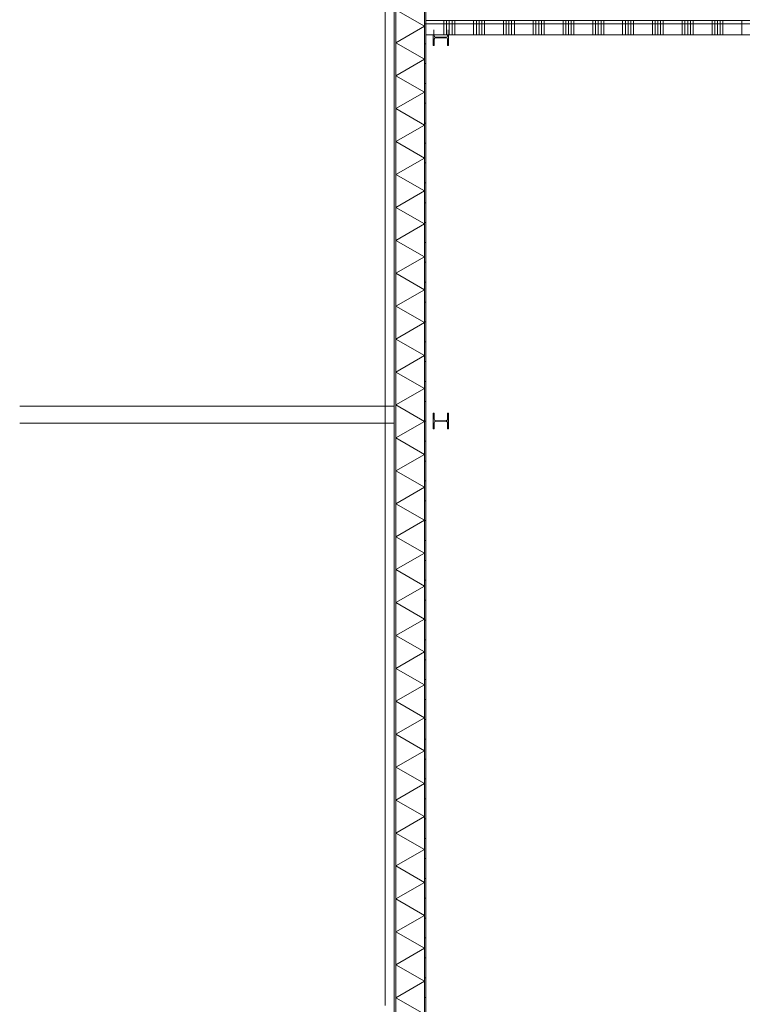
# Model space of a CAD drawing. Header units: millimetres. Extents: x -409 to 257590, y -7786 to 67330.
# Tile 191 of 210: x 147950 to 155225, y 11532 to 21442. Entities that reach past the tile are written whole.
import ezdxf

# ---------------------------------------------------------------- set-up
doc = ezdxf.new("R2010")
doc.units = ezdxf.units.MM
doc.header["$MEASUREMENT"] = 0
doc.linetypes.add('B0702', pattern=[117.37, 78.119999, -39.250001])
for name, color, linetype in [('New_21 Buitenwanden', 7, 'Continuous'), ('New_21 Buitenwanden Doorsnede-arcering', 7, 'Continuous'), ('New_21 Buitenwanden Laagscheidingslijnen', 7, 'Continuous'), ('New_22 NC Binnenwanden', 7, 'Continuous'), ('New_22 NC Binnenwanden Doorsnede-arcering', 7, 'Continuous'), ('New_23 Vloeren', 7, 'Continuous'), ('New_41 Buitenwandafwerking houten latten', 7, 'Continuous'), ('New_Z Ruimtefuncties Zone omranding', 7, 'Continuous'), ('S-COLS-____-OTLN.RVT S', 7, 'Continuous'), ('S-COLS-____-OTLN.RVT S Doorsnede-arcering', 7, 'Continuous')]:
    doc.layers.add(name, color=color, linetype=linetype)

# ---------------------------------------------------------------- blocks, each defined once
blk = doc.blocks.new('Wall_576_3', base_point=(147950.1, 17552.8))
at = {"layer": 'New_21 Buitenwanden', "color": 8, "linetype": 'Continuous', "lineweight": 0, "true_color": 0x778488, "flags": 128}
for points in [[(151720.1, 17552.8), (147950.1, 17552.8)], [(151720.1, 17537.8), (151720.1, 17552.8)], [(151720.1, 17537.7), (151720.1, 17537.8)], [(151720.1, 17397.7), (151720.1, 17537.7)], [(147950.1, 17379.6), (151720.1, 17379.6)], [(151720.1, 17397.6), (151720.1, 17397.7)], [(151720.1, 17379.6), (151720.1, 17397.6)]]:
    blk.add_lwpolyline(points, dxfattribs=at)
blk = doc.blocks.new('Slab_50_3', base_point=(152039.9, 25995.4))
at = {"layer": 'New_23 Vloeren', "color": 1, "linetype": 'Continuous', "lineweight": 0, "flags": 128}
blk.add_lwpolyline([(152039.9, 25995.4), (152039.9, 21435), (166925.3, 21435), (166925.3, 22795), (166805.3, 22795), (166805.3, 24010), (171185.5, 24010, -0.225909), (171564, 23215), (171564.9, 23215), (171564.9, 21435), (180049.9, 21435), (180049.9, 15265.6), (183789.9, 15265.6), (183789.9, 25995.4), (179799.9, 25995.4)], format="xyb", close=True, dxfattribs=at)
blk = doc.blocks.new('*X2502', base_point=(122029.9, 0))
at = {"layer": 'New_22 NC Binnenwanden Doorsnede-arcering', "color": 254, "linetype": 'Continuous', "lineweight": 0, "true_color": 0xe9ebeb}
for p, q in [((152220.2, 21398.3), (152220.2, 21435)), ((152247.6, 21398.3), (152247.6, 21435)), ((152275, 21398.3), (152275, 21435)), ((152302.5, 21398.3), (152302.5, 21435)), ((152329.9, 21398.3), (152329.9, 21435)), ((152520.2, 21398.3), (152520.2, 21435)), ((152547.6, 21398.3), (152547.6, 21435)), ((152575, 21398.3), (152575, 21435)), ((152602.5, 21398.3), (152602.5, 21435)), ((152629.9, 21398.3), (152629.9, 21435)), ((152820.2, 21398.3), (152820.2, 21435)), ((152847.6, 21398.3), (152847.6, 21435)), ((152875, 21398.3), (152875, 21435)), ((152902.5, 21398.3), (152902.5, 21435)), ((152929.9, 21398.3), (152929.9, 21435)), ((153120.2, 21398.3), (153120.2, 21435)), ((153147.6, 21398.3), (153147.6, 21435)), ((153175, 21398.3), (153175, 21435)), ((153202.5, 21398.3), (153202.5, 21435)), ((153229.9, 21398.3), (153229.9, 21435)), ((153420.2, 21398.3), (153420.2, 21435)), ((153447.6, 21398.3), (153447.6, 21435)), ((153475, 21398.3), (153475, 21435)), ((153502.5, 21398.3), (153502.5, 21435)), ((153529.9, 21398.3), (153529.9, 21435)), ((153720.2, 21398.3), (153720.2, 21435)), ((153747.6, 21398.3), (153747.6, 21435)), ((153775, 21398.3), (153775, 21435)), ((153802.5, 21398.3), (153802.5, 21435)), ((153829.9, 21398.3), (153829.9, 21435)), ((154020.2, 21398.3), (154020.2, 21435)), ((154047.6, 21398.3), (154047.6, 21435)), ((154075, 21398.3), (154075, 21435)), ((154102.5, 21398.3), (154102.5, 21435)), ((154129.9, 21398.3), (154129.9, 21435)), ((154320.2, 21398.3), (154320.2, 21435)), ((154347.6, 21398.3), (154347.6, 21435)), ((154375, 21398.3), (154375, 21435)), ((154402.5, 21398.3), (154402.5, 21435)), ((154429.9, 21398.3), (154429.9, 21435)), ((154620.2, 21398.3), (154620.2, 21435)), ((154647.6, 21398.3), (154647.6, 21435)), ((154675, 21398.3), (154675, 21435)), ((154702.5, 21398.3), (154702.5, 21435)), ((154729.9, 21398.3), (154729.9, 21435)), ((154920.2, 21398.3), (154920.2, 21435)), ((154947.6, 21398.3), (154947.6, 21435)), ((154975, 21398.3), (154975, 21435)), ((155002.5, 21398.3), (155002.5, 21435)), ((155029.9, 21398.3), (155029.9, 21435)), ((155220.2, 21398.3), (155220.2, 21435)), ((152220.2, 21290), (152220.2, 21398.3)), ((152247.6, 21290), (152247.6, 21398.3)), ((152275, 21290), (152275, 21398.3)), ((152302.5, 21290), (152302.5, 21398.3)), ((152329.9, 21290), (152329.9, 21398.3)), ((152520.2, 21290), (152520.2, 21398.3)), ((152547.6, 21290), (152547.6, 21398.3)), ((152575, 21290), (152575, 21398.3)), ((152602.5, 21290), (152602.5, 21398.3)), ((152629.9, 21290), (152629.9, 21398.3)), ((152820.2, 21290), (152820.2, 21398.3)), ((152847.6, 21290), (152847.6, 21398.3)), ((152875, 21290), (152875, 21398.3)), ((152902.5, 21290), (152902.5, 21398.3)), ((152929.9, 21290), (152929.9, 21398.3)), ((153120.2, 21290), (153120.2, 21398.3)), ((153147.6, 21290), (153147.6, 21398.3)), ((153175, 21290), (153175, 21398.3)), ((153202.5, 21290), (153202.5, 21398.3)), ((153229.9, 21290), (153229.9, 21398.3)), ((153420.2, 21290), (153420.2, 21398.3)), ((153447.6, 21290), (153447.6, 21398.3)), ((153475, 21290), (153475, 21398.3)), ((153502.5, 21290), (153502.5, 21398.3)), ((153529.9, 21290), (153529.9, 21398.3)), ((153720.2, 21290), (153720.2, 21398.3)), ((153747.6, 21290), (153747.6, 21398.3)), ((153775, 21290), (153775, 21398.3)), ((153802.5, 21290), (153802.5, 21398.3)), ((153829.9, 21290), (153829.9, 21398.3)), ((154020.2, 21290), (154020.2, 21398.3)), ((154047.6, 21290), (154047.6, 21398.3)), ((154075, 21290), (154075, 21398.3)), ((154102.5, 21290), (154102.5, 21398.3)), ((154129.9, 21290), (154129.9, 21398.3)), ((154320.2, 21290), (154320.2, 21398.3)), ((154347.6, 21290), (154347.6, 21398.3)), ((154375, 21290), (154375, 21398.3)), ((154402.5, 21290), (154402.5, 21398.3)), ((154429.9, 21290), (154429.9, 21398.3)), ((154620.2, 21290), (154620.2, 21398.3)), ((154647.6, 21290), (154647.6, 21398.3)), ((154675, 21290), (154675, 21398.3)), ((154702.5, 21290), (154702.5, 21398.3)), ((154729.9, 21290), (154729.9, 21398.3)), ((154920.2, 21290), (154920.2, 21398.3)), ((154947.6, 21290), (154947.6, 21398.3)), ((154975, 21290), (154975, 21398.3)), ((155002.5, 21290), (155002.5, 21398.3)), ((155029.9, 21290), (155029.9, 21398.3)), ((155220.2, 21290), (155220.2, 21398.3))]:
    blk.add_line(p, q, dxfattribs=at)
blk = doc.blocks.new('Wall_579_3', base_point=(152039.9, 21435))
at = {"layer": 'New_22 NC Binnenwanden', "color": 8, "linetype": 'Continuous', "lineweight": 0, "true_color": 0x778488, "flags": 128}
for points in [[(179699.9, 21435), (152039.9, 21435)], [(152039.9, 21435), (152039.9, 21290)], [(152039.9, 21290), (152113.9, 21290)], [(152123.4, 21290), (152256.9, 21290)], [(152266.4, 21290), (156004.9, 21290)]]:
    blk.add_lwpolyline(points, dxfattribs=at)
at = {"layer": 'New_22 NC Binnenwanden', "color": 8, "lineweight": 0, "true_color": 0x778488}
blk.add_blockref('*X2502', (122029.9, 0), dxfattribs=at)
blk = doc.blocks.new('Column_29_3', base_point=(152190.4, 17403))
at = {"layer": 'S-COLS-____-OTLN.RVT S Doorsnede-arcering', "linetype": 'Continuous', "lineweight": 0, "true_color": 0x778488}
blk.add_hatch(color=8, dxfattribs=at).paths.add_polyline_path([(152114.4, 17323), (152123.4, 17323), (152123.4, 17385, -0.414214), (152138.4, 17400), (152242.4, 17400, -0.414214), (152257.4, 17385), (152257.4, 17323), (152266.4, 17323), (152266.4, 17483), (152257.4, 17483), (152257.4, 17421, -0.414214), (152242.4, 17406), (152138.4, 17406, -0.414214), (152123.4, 17421), (152123.4, 17483), (152114.4, 17483)])
at = {"layer": 'S-COLS-____-OTLN.RVT S', "color": 9, "linetype": 'Continuous', "lineweight": 0, "flags": 128}
blk.add_lwpolyline([(152114.4, 17323), (152123.4, 17323), (152123.4, 17385, -0.414214), (152138.4, 17400), (152242.4, 17400, -0.414214), (152257.4, 17385), (152257.4, 17323), (152266.4, 17323), (152266.4, 17483), (152257.4, 17483), (152257.4, 17421, -0.414214), (152242.4, 17406), (152138.4, 17406, -0.414214), (152123.4, 17421), (152123.4, 17483), (152114.4, 17483)], format="xyb", close=True, dxfattribs=at)
blk = doc.blocks.new('Column_42_3', base_point=(152190.4, 21263))
at = {"layer": 'S-COLS-____-OTLN.RVT S Doorsnede-arcering', "linetype": 'Continuous', "lineweight": 0, "true_color": 0x778488}
for points in [[(152123.4, 21343), (152114.4, 21343), (152114.4, 21290), (152123.4, 21290)], [(152266.4, 21343), (152257.4, 21343), (152257.4, 21290), (152266.4, 21290)], [(152114.4, 21183), (152123.4, 21183), (152123.4, 21245, -0.414214), (152138.4, 21260), (152242.4, 21260, -0.414214), (152257.4, 21245), (152257.4, 21183), (152266.4, 21183), (152266.4, 21290), (152257.4, 21290), (152257.4, 21281, -0.414214), (152242.4, 21266), (152138.4, 21266, -0.414214), (152123.4, 21281), (152123.4, 21290), (152114.4, 21290)]]:
    blk.add_hatch(color=8, dxfattribs=at).paths.add_polyline_path(points)
at = {"layer": 'S-COLS-____-OTLN.RVT S', "color": 9, "linetype": 'Continuous', "lineweight": 0, "flags": 128}
for points in [[(152114.4, 21183), (152123.4, 21183), (152123.4, 21245, -0.414214), (152138.4, 21260), (152242.4, 21260, -0.414214), (152257.4, 21245), (152257.4, 21183), (152266.4, 21183), (152266.4, 21290)], [(152257.4, 21290), (152257.4, 21281, -0.414214), (152242.4, 21266), (152138.4, 21266, -0.414214), (152123.4, 21281), (152123.4, 21290)]]:
    blk.add_lwpolyline(points, format="xyb", dxfattribs=at)
blk.add_lwpolyline([(152114.4, 21290), (152114.4, 21183)], dxfattribs=at)
blk = doc.blocks.new('Curtain Wall_96_3', base_point=(122029.9, 0))
at = {"layer": 'New_41 Buitenwandafwerking houten latten', "color": 1, "linetype": 'Continuous', "lineweight": 0}
for p, q in [((151630.7, 21523.4), (151630.7, 21423.4)), ((151630.7, 21423.4), (151630.7, 21378.4)), ((151630.7, 21378.4), (151630.7, 21278.4)), ((151630.7, 21278.4), (151630.7, 21178.4)), ((151630.7, 21178.4), (151630.7, 21078.4)), ((151630.7, 21078.4), (151630.7, 21033.4)), ((151630.7, 21033.4), (151630.7, 20933.4)), ((151630.7, 20933.4), (151630.7, 20833.4)), ((151630.7, 20833.4), (151630.7, 20733.4)), ((151630.7, 20733.4), (151630.7, 20688.4)), ((151630.7, 20688.4), (151630.7, 20588.4)), ((151630.7, 20588.4), (151630.7, 20488.4)), ((151630.7, 20488.4), (151630.7, 20388.4)), ((151630.7, 20388.4), (151630.7, 20343.4)), ((151630.7, 20343.4), (151630.7, 20243.4)), ((151630.7, 20243.4), (151630.7, 20143.4)), ((151630.7, 20143.4), (151630.7, 20043.4)), ((151630.7, 20043.4), (151630.7, 19998.4)), ((151630.7, 19998.4), (151630.7, 19898.4)), ((151630.7, 19898.4), (151630.7, 19798.4)), ((151630.7, 19798.4), (151630.7, 19698.4)), ((151630.7, 19698.4), (151630.7, 19653.4)), ((151630.7, 19653.4), (151630.7, 19553.4)), ((151630.7, 19553.4), (151630.7, 19453.4)), ((151630.7, 19453.4), (151630.7, 19353.4)), ((151630.7, 19353.4), (151630.7, 19308.4)), ((151630.7, 19308.4), (151630.7, 19208.4)), ((151630.7, 19208.4), (151630.7, 19108.4)), ((151630.7, 19108.4), (151630.7, 19008.4)), ((151630.7, 19008.4), (151630.7, 18963.4)), ((151630.7, 18963.4), (151630.7, 18863.4)), ((151630.7, 18863.4), (151630.7, 18763.4)), ((151630.7, 18763.4), (151630.7, 18663.4)), ((151630.7, 18663.4), (151630.7, 18618.4)), ((151630.7, 18618.4), (151630.7, 18518.4)), ((151630.7, 18518.4), (151630.7, 18418.4)), ((151630.7, 18418.4), (151630.7, 18318.4)), ((151630.7, 18318.4), (151630.7, 18273.4)), ((151630.7, 18273.4), (151630.7, 18173.4)), ((151630.7, 18173.4), (151630.7, 18073.4)), ((151630.7, 18073.4), (151630.7, 17973.4)), ((151630.7, 17973.4), (151630.7, 17928.4)), ((151630.7, 17928.4), (151630.7, 17828.4)), ((151630.7, 17828.4), (151630.7, 17728.4)), ((151630.7, 17728.4), (151630.7, 17628.4)), ((151630.7, 17628.4), (151630.7, 17583.4)), ((151630.7, 17583.4), (151630.7, 17483.4)), ((151630.7, 17483.4), (151630.7, 17383.4)), ((151630.7, 17383.4), (151630.7, 17336.4))]:
    blk.add_line(p, q, dxfattribs=at)
at = {"layer": 'New_41 Buitenwandafwerking houten latten', "color": 253, "linetype": 'B0702', "lineweight": 0, "true_color": 0x99a3a6, "flags": 128}
for points in [[(151630.7, 23148.4), (151630.7, 23103.4), (151630.7, 23003.4), (151630.7, 22903.4), (151630.7, 22803.4), (151630.7, 22758.4), (151630.7, 22658.4), (151630.7, 22558.4), (151630.7, 22458.4), (151630.7, 22413.4), (151630.7, 22313.4), (151630.7, 22213.4), (151630.7, 22113.4), (151630.7, 22068.4), (151630.7, 21968.4), (151630.7, 21868.4), (151630.7, 21768.4), (151630.7, 21723.4), (151630.7, 21623.4), (151630.7, 21523.4), (151630.7, 21423.4), (151630.7, 21378.4), (151630.7, 21278.4), (151630.7, 21178.4), (151630.7, 21078.4), (151630.7, 21033.4), (151630.7, 20933.4), (151630.7, 20833.4), (151630.7, 20733.4), (151630.7, 20688.4), (151630.7, 20588.4), (151630.7, 20488.4), (151630.7, 20388.4), (151630.7, 20343.4), (151630.7, 20243.4), (151630.7, 20143.4), (151630.7, 20043.4), (151630.7, 19998.4), (151630.7, 19898.4), (151630.7, 19798.4), (151630.7, 19698.4), (151630.7, 19653.4), (151630.7, 19553.4), (151630.7, 19453.4), (151630.7, 19353.4), (151630.7, 19308.4), (151630.7, 19208.4), (151630.7, 19108.4), (151630.7, 19008.4), (151630.7, 18963.4), (151630.7, 18863.4), (151630.7, 18763.4), (151630.7, 18663.4), (151630.7, 18618.4), (151630.7, 18518.4), (151630.7, 18418.4), (151630.7, 18318.4), (151630.7, 18273.4), (151630.7, 18173.4), (151630.7, 18073.4), (151630.7, 17973.4), (151630.7, 17928.4), (151630.7, 17828.4), (151630.7, 17728.4), (151630.7, 17628.4), (151630.7, 17583.4), (151630.7, 17483.4), (151630.7, 17383.4)], [(151630.7, 17383.4), (151630.7, 17336.4)]]:
    blk.add_lwpolyline(points, dxfattribs=at)
blk = doc.blocks.new('Curtain Wall_98_3', base_point=(122029.9, 0))
at = {"layer": 'New_41 Buitenwandafwerking houten latten', "color": 1, "linetype": 'Continuous', "lineweight": 0}
for p, q in [((151630.7, 17336.4), (151630.7, 17235.6)), ((151630.7, 17235.6), (151630.7, 17135.6)), ((151630.7, 17135.6), (151630.7, 17035.6)), ((151630.7, 17035.6), (151630.7, 16991)), ((151630.7, 16991), (151630.7, 16891)), ((151630.7, 16891), (151630.7, 16791)), ((151630.7, 16791), (151630.7, 16691)), ((151630.7, 16691), (151630.7, 16646.4)), ((151630.7, 16646.4), (151630.7, 16546.4)), ((151630.7, 16546.4), (151630.7, 16446.4)), ((151630.7, 16446.4), (151630.7, 16346.4)), ((151630.7, 16346.4), (151630.7, 16301.8)), ((151630.7, 16301.8), (151630.7, 16201.8)), ((151630.7, 16201.8), (151630.7, 16101.8)), ((151630.7, 16101.8), (151630.7, 16001.8)), ((151630.7, 16001.8), (151630.7, 15957.2)), ((151630.7, 15957.2), (151630.7, 15857.2)), ((151630.7, 15857.2), (151630.7, 15757.2)), ((151630.7, 15757.2), (151630.7, 15657.2)), ((151630.7, 15657.2), (151630.7, 15612.6)), ((151630.7, 15612.6), (151630.7, 15512.6)), ((151630.7, 15512.6), (151630.7, 15412.6)), ((151630.7, 15412.6), (151630.7, 15312.6)), ((151630.7, 15312.6), (151630.7, 15268)), ((151630.7, 15268), (151630.7, 15168)), ((151630.7, 15168), (151630.7, 15068)), ((151630.7, 15068), (151630.7, 14968)), ((151630.7, 14968), (151630.7, 14923.4)), ((151630.7, 14923.4), (151630.7, 14823.4)), ((151630.7, 14823.4), (151630.7, 14723.4)), ((151630.7, 14723.4), (151630.7, 14623.4)), ((151630.7, 14623.4), (151630.7, 14578.8)), ((151630.7, 14578.8), (151630.7, 14478.8)), ((151630.7, 14478.8), (151630.7, 14378.8)), ((151630.7, 14378.8), (151630.7, 14278.8)), ((151630.7, 14278.8), (151630.7, 14234.2)), ((151630.7, 14234.2), (151630.7, 14134.2)), ((151630.7, 14134.2), (151630.7, 14034.2)), ((151630.7, 14034.2), (151630.7, 13934.2)), ((151630.7, 13934.2), (151630.7, 13889.6)), ((151630.7, 13889.6), (151630.7, 13789.6)), ((151630.7, 13789.6), (151630.7, 13689.6)), ((151630.7, 13689.6), (151630.7, 13589.6)), ((151630.7, 13589.6), (151630.7, 13545)), ((151630.7, 13545), (151630.7, 13445)), ((151630.7, 13445), (151630.7, 13345)), ((151630.7, 13345), (151630.7, 13245)), ((151630.7, 13245), (151630.7, 13200.4)), ((151630.7, 13200.4), (151630.7, 13100.4)), ((151630.7, 13100.4), (151630.7, 13000.4)), ((151630.7, 13000.4), (151630.7, 12900.4)), ((151630.7, 12900.4), (151630.7, 12855.8)), ((151630.7, 12855.8), (151630.7, 12755.8)), ((151630.7, 12755.8), (151630.7, 12655.8)), ((151630.7, 12655.8), (151630.7, 12555.8)), ((151630.7, 12555.8), (151630.7, 12511.2)), ((151630.7, 12511.2), (151630.7, 12411.2)), ((151630.7, 12411.2), (151630.7, 12311.2)), ((151630.7, 12311.2), (151630.7, 12211.2)), ((151630.7, 12211.2), (151630.7, 12166.6)), ((151630.7, 12166.6), (151630.7, 12066.6)), ((151630.7, 12066.6), (151630.7, 11966.6)), ((151630.7, 11966.6), (151630.7, 11866.6)), ((151630.7, 11866.6), (151630.7, 11822)), ((151630.7, 11822), (151630.7, 11722)), ((151630.7, 11722), (151630.7, 11622)), ((151630.7, 11622), (151630.7, 11522))]:
    blk.add_line(p, q, dxfattribs=at)
at = {"layer": 'New_41 Buitenwandafwerking houten latten', "color": 253, "linetype": 'B0702', "lineweight": 0, "true_color": 0x99a3a6, "flags": 128}
blk.add_lwpolyline([(151630.7, 17336.4), (151630.7, 17235.6), (151630.7, 17135.6), (151630.7, 17035.6), (151630.7, 16991), (151630.7, 16891), (151630.7, 16791), (151630.7, 16691), (151630.7, 16646.4), (151630.7, 16546.4), (151630.7, 16446.4), (151630.7, 16346.4), (151630.7, 16301.8), (151630.7, 16201.8), (151630.7, 16101.8), (151630.7, 16001.8), (151630.7, 15957.2), (151630.7, 15857.2), (151630.7, 15757.2), (151630.7, 15657.2), (151630.7, 15612.6), (151630.7, 15512.6), (151630.7, 15412.6), (151630.7, 15312.6), (151630.7, 15268), (151630.7, 15168), (151630.7, 15068), (151630.7, 14968), (151630.7, 14923.4), (151630.7, 14823.4), (151630.7, 14723.4), (151630.7, 14623.4), (151630.7, 14578.8), (151630.7, 14478.8), (151630.7, 14378.8), (151630.7, 14278.8), (151630.7, 14234.2), (151630.7, 14134.2), (151630.7, 14034.2), (151630.7, 13934.2), (151630.7, 13889.6), (151630.7, 13789.6), (151630.7, 13689.6), (151630.7, 13589.6), (151630.7, 13545), (151630.7, 13445), (151630.7, 13345), (151630.7, 13245), (151630.7, 13200.4), (151630.7, 13100.4), (151630.7, 13000.4), (151630.7, 12900.4), (151630.7, 12855.8), (151630.7, 12755.8), (151630.7, 12655.8), (151630.7, 12555.8), (151630.7, 12511.2), (151630.7, 12411.2), (151630.7, 12311.2), (151630.7, 12211.2), (151630.7, 12166.6), (151630.7, 12066.6), (151630.7, 11966.6), (151630.7, 11866.6), (151630.7, 11822), (151630.7, 11722), (151630.7, 11622), (151630.7, 11522)], dxfattribs=at)
blk = doc.blocks.new('*X2631', base_point=(122029.9, 0))
at = {"layer": 'New_21 Buitenwanden Doorsnede-arcering', "linetype": 'Continuous', "lineweight": 0, "true_color": 0xe9ebeb}
for points in [[(151737.7, 21148.5), (151737.8, 21148.5), (151737.8, 21298.5), (151737.7, 21298.5)], [(151737.7, 20848.5), (151737.8, 20848.5), (151737.8, 20998.5), (151737.7, 20998.5)], [(151737.7, 20548.5), (151737.8, 20548.5), (151737.8, 20698.5), (151737.7, 20698.5)], [(151737.7, 20248.5), (151737.8, 20248.5), (151737.8, 20398.5), (151737.7, 20398.5)], [(151737.7, 19948.5), (151737.8, 19948.5), (151737.8, 20098.5), (151737.7, 20098.5)], [(151737.7, 19648.5), (151737.8, 19648.5), (151737.8, 19798.5), (151737.7, 19798.5)], [(151737.7, 19348.5), (151737.8, 19348.5), (151737.8, 19498.5), (151737.7, 19498.5)], [(151737.7, 19048.5), (151737.8, 19048.5), (151737.8, 19198.5), (151737.7, 19198.5)], [(151737.7, 18748.5), (151737.8, 18748.5), (151737.8, 18898.5), (151737.7, 18898.5)], [(151737.7, 18448.5), (151737.8, 18448.5), (151737.8, 18598.5), (151737.7, 18598.5)], [(151737.7, 18148.5), (151737.8, 18148.5), (151737.8, 18298.5), (151737.7, 18298.5)], [(151737.7, 17848.5), (151737.8, 17848.5), (151737.8, 17998.5), (151737.7, 17998.5)], [(151737.7, 17548.5), (151737.8, 17548.5), (151737.8, 17698.5), (151737.7, 17698.5)], [(151737.7, 17248.5), (151737.8, 17248.5), (151737.8, 17398.5), (151737.7, 17398.5)], [(151737.7, 16948.5), (151737.8, 16948.5), (151737.8, 17098.5), (151737.7, 17098.5)], [(151737.7, 16648.5), (151737.8, 16648.5), (151737.8, 16798.5), (151737.7, 16798.5)], [(151737.7, 16348.5), (151737.8, 16348.5), (151737.8, 16498.5), (151737.7, 16498.5)], [(151737.7, 16048.5), (151737.8, 16048.5), (151737.8, 16198.5), (151737.7, 16198.5)], [(151737.7, 15748.5), (151737.8, 15748.5), (151737.8, 15898.5), (151737.7, 15898.5)], [(151737.7, 15448.5), (151737.8, 15448.5), (151737.8, 15598.5), (151737.7, 15598.5)], [(151737.7, 15148.5), (151737.8, 15148.5), (151737.8, 15298.5), (151737.7, 15298.5)], [(151737.7, 14848.5), (151737.8, 14848.5), (151737.8, 14998.5), (151737.7, 14998.5)], [(151737.7, 14548.5), (151737.8, 14548.5), (151737.8, 14698.5), (151737.7, 14698.5)], [(151737.7, 14248.5), (151737.8, 14248.5), (151737.8, 14398.5), (151737.7, 14398.5)], [(151737.7, 13948.5), (151737.8, 13948.5), (151737.8, 14098.5), (151737.7, 14098.5)], [(151737.7, 13648.5), (151737.8, 13648.5), (151737.8, 13798.5), (151737.7, 13798.5)], [(151737.7, 13348.5), (151737.8, 13348.5), (151737.8, 13498.5), (151737.7, 13498.5)], [(151737.7, 13048.5), (151737.8, 13048.5), (151737.8, 13198.5), (151737.7, 13198.5)], [(151737.7, 12748.5), (151737.8, 12748.5), (151737.8, 12898.5), (151737.7, 12898.5)], [(151737.7, 12448.5), (151737.8, 12448.5), (151737.8, 12598.5), (151737.7, 12598.5)], [(151737.7, 12148.5), (151737.8, 12148.5), (151737.8, 12298.5), (151737.7, 12298.5)], [(151737.7, 11848.5), (151737.8, 11848.5), (151737.8, 11998.5), (151737.7, 11998.5)], [(151737.7, 11548.5), (151737.8, 11548.5), (151737.8, 11698.5), (151737.7, 11698.5)]]:
    blk.add_hatch(color=254, dxfattribs=at).paths.add_polyline_path(points)
blk = doc.blocks.new('*X2632', base_point=(122029.9, 0))
at = {"layer": 'New_21 Buitenwanden Doorsnede-arcering', "linetype": 'Continuous', "lineweight": 0, "true_color": 0xe9ebeb}
for points in [[(152024.8, 21148.5), (152024.9, 21148.5), (152024.9, 21298.5), (152024.8, 21298.5)], [(152024.8, 20848.5), (152024.9, 20848.5), (152024.9, 20998.5), (152024.8, 20998.5)], [(152024.8, 20548.5), (152024.9, 20548.5), (152024.9, 20698.5), (152024.8, 20698.5)], [(152024.8, 20248.5), (152024.9, 20248.5), (152024.9, 20398.5), (152024.8, 20398.5)], [(152024.8, 19948.5), (152024.9, 19948.5), (152024.9, 20098.5), (152024.8, 20098.5)], [(152024.8, 19648.5), (152024.9, 19648.5), (152024.9, 19798.5), (152024.8, 19798.5)], [(152024.8, 19348.5), (152024.9, 19348.5), (152024.9, 19498.5), (152024.8, 19498.5)], [(152024.8, 19048.5), (152024.9, 19048.5), (152024.9, 19198.5), (152024.8, 19198.5)], [(152024.8, 18748.5), (152024.9, 18748.5), (152024.9, 18898.5), (152024.8, 18898.5)], [(152024.8, 18448.5), (152024.9, 18448.5), (152024.9, 18598.5), (152024.8, 18598.5)], [(152024.8, 18148.5), (152024.9, 18148.5), (152024.9, 18298.5), (152024.8, 18298.5)], [(152024.8, 17848.5), (152024.9, 17848.5), (152024.9, 17998.5), (152024.8, 17998.5)], [(152024.8, 17548.5), (152024.9, 17548.5), (152024.9, 17698.5), (152024.8, 17698.5)], [(152024.8, 17248.5), (152024.9, 17248.5), (152024.9, 17398.5), (152024.8, 17398.5)], [(152024.8, 16948.5), (152024.9, 16948.5), (152024.9, 17098.5), (152024.8, 17098.5)], [(152024.8, 16648.5), (152024.9, 16648.5), (152024.9, 16798.5), (152024.8, 16798.5)], [(152024.8, 16348.5), (152024.9, 16348.5), (152024.9, 16498.5), (152024.8, 16498.5)], [(152024.8, 16048.5), (152024.9, 16048.5), (152024.9, 16198.5), (152024.8, 16198.5)], [(152024.8, 15748.5), (152024.9, 15748.5), (152024.9, 15898.5), (152024.8, 15898.5)], [(152024.8, 15448.5), (152024.9, 15448.5), (152024.9, 15598.5), (152024.8, 15598.5)], [(152024.8, 15148.5), (152024.9, 15148.5), (152024.9, 15298.5), (152024.8, 15298.5)], [(152024.8, 14848.5), (152024.9, 14848.5), (152024.9, 14998.5), (152024.8, 14998.5)], [(152024.8, 14548.5), (152024.9, 14548.5), (152024.9, 14698.5), (152024.8, 14698.5)], [(152024.8, 14248.5), (152024.9, 14248.5), (152024.9, 14398.5), (152024.8, 14398.5)], [(152024.8, 13948.5), (152024.9, 13948.5), (152024.9, 14098.5), (152024.8, 14098.5)], [(152024.8, 13648.5), (152024.9, 13648.5), (152024.9, 13798.5), (152024.8, 13798.5)], [(152024.8, 13348.5), (152024.9, 13348.5), (152024.9, 13498.5), (152024.8, 13498.5)], [(152024.8, 13048.5), (152024.9, 13048.5), (152024.9, 13198.5), (152024.8, 13198.5)], [(152024.8, 12748.5), (152024.9, 12748.5), (152024.9, 12898.5), (152024.8, 12898.5)], [(152024.8, 12448.5), (152024.9, 12448.5), (152024.9, 12598.5), (152024.8, 12598.5)], [(152024.8, 12148.5), (152024.9, 12148.5), (152024.9, 12298.5), (152024.8, 12298.5)], [(152024.8, 11848.5), (152024.9, 11848.5), (152024.9, 11998.5), (152024.8, 11998.5)], [(152024.8, 11548.5), (152024.9, 11548.5), (152024.9, 11698.5), (152024.8, 11698.5)]]:
    blk.add_hatch(color=254, dxfattribs=at).paths.add_polyline_path(points)
blk = doc.blocks.new('*X2635', base_point=(122029.9, 0))
at = {"layer": 'New_21 Buitenwanden Doorsnede-arcering', "color": 254, "linetype": 'Continuous', "lineweight": 0, "true_color": 0xe9ebeb}
for p, q in [((151737.8, 21540.9), (152024.8, 21375.2)), ((151737.8, 21209.5), (152024.8, 21375.2)), ((151737.8, 21209.5), (152024.8, 21043.8)), ((151737.8, 20878.1), (152024.8, 21043.8)), ((151737.8, 20878.1), (152024.8, 20712.4)), ((151737.8, 20546.7), (152024.8, 20712.4)), ((151737.8, 20546.7), (152024.8, 20381)), ((151737.8, 20215.3), (152024.8, 20381)), ((151737.8, 20215.3), (152024.8, 20049.6)), ((151737.8, 19883.9), (152024.8, 20049.6)), ((151737.8, 19883.9), (152024.8, 19718.2)), ((151737.8, 19552.5), (152024.8, 19718.2)), ((151737.8, 19552.5), (152024.8, 19386.8)), ((151737.8, 19221.1), (152024.8, 19386.8)), ((151737.8, 19221.1), (152024.8, 19055.4)), ((151737.8, 18889.7), (152024.8, 19055.4)), ((151737.8, 18889.7), (152024.8, 18724)), ((151737.8, 18558.3), (152024.8, 18724)), ((151737.8, 18558.3), (152024.8, 18392.6)), ((151737.8, 18226.9), (152024.8, 18392.6)), ((151737.8, 18226.9), (152024.8, 18061.2)), ((151737.8, 17895.5), (152024.8, 18061.2)), ((151737.8, 17895.5), (152024.8, 17729.8)), ((151737.8, 17564.1), (152024.8, 17729.8)), ((151737.8, 17564.1), (152024.8, 17398.5)), ((151737.8, 17232.8), (152024.8, 17398.5)), ((151737.8, 17232.8), (152024.8, 17067.1)), ((151737.8, 16901.4), (152024.8, 17067.1)), ((151737.8, 16901.4), (152024.8, 16735.7)), ((151737.8, 16570), (152024.8, 16735.7)), ((151737.8, 16570), (152024.8, 16404.3)), ((151737.8, 16238.6), (152024.8, 16404.3)), ((151737.8, 16238.6), (152024.8, 16072.9)), ((151737.8, 15907.2), (152024.8, 16072.9)), ((151737.8, 15907.2), (152024.8, 15741.5)), ((151737.8, 15575.8), (152024.8, 15741.5)), ((151737.8, 15575.8), (152024.8, 15410.1)), ((151737.8, 15244.4), (152024.8, 15410.1)), ((151737.8, 15244.4), (152024.8, 15078.7)), ((151737.8, 14913), (152024.8, 15078.7)), ((151737.8, 14913), (152024.8, 14747.3)), ((151737.8, 14581.6), (152024.8, 14747.3)), ((151737.8, 14581.6), (152024.8, 14415.9)), ((151737.8, 14250.2), (152024.8, 14415.9)), ((151737.8, 14250.2), (152024.8, 14084.5)), ((151737.8, 13918.8), (152024.8, 14084.5)), ((151737.8, 13918.8), (152024.8, 13753.1)), ((151737.8, 13587.4), (152024.8, 13753.1)), ((151737.8, 13587.4), (152024.8, 13421.7)), ((151737.8, 13256), (152024.8, 13421.7)), ((151737.8, 13256), (152024.8, 13090.3)), ((151737.8, 12924.6), (152024.8, 13090.3)), ((151737.8, 12924.6), (152024.8, 12758.9)), ((151737.8, 12593.2), (152024.8, 12758.9)), ((151737.8, 12593.2), (152024.8, 12427.5)), ((151737.8, 12261.8), (152024.8, 12427.5)), ((151737.8, 12261.8), (152024.8, 12096.1)), ((151737.8, 11930.4), (152024.8, 12096.1)), ((151737.8, 11930.4), (152024.8, 11764.7)), ((151737.8, 11599), (152024.8, 11764.7)), ((151737.8, 11599), (152024.8, 11433.3))]:
    blk.add_line(p, q, dxfattribs=at)
blk = doc.blocks.new('Wall_605_3', base_point=(151719.7, -11.2))
at = {"layer": 'New_21 Buitenwanden Doorsnede-arcering', "linetype": 'Continuous', "lineweight": 0, "true_color": 0xe9ebeb}
h = blk.add_hatch(dxfattribs=at)
h.set_pattern_fill('930_Lijnen_vert_200_0003', color=254, style=0, pattern_type=2)
h.set_pattern_definition([(1e-14, (122029.9, 0), (0, 200), [])])
h.paths.add_polyline_path([(152024.9, -11.2), (152039.9, -11.2), (152039.9, 23353.4), (152024.9, 23353.4)])
at = {"layer": 'New_21 Buitenwanden', "color": 8, "linetype": 'Continuous', "lineweight": 0, "true_color": 0x778488, "flags": 128}
for points in [[(151719.7, 23353.4), (151719.7, -11.2)], [(152039.9, -11.2), (152039.9, 23353.4)]]:
    blk.add_lwpolyline(points, dxfattribs=at)
at = {"layer": 'New_21 Buitenwanden Laagscheidingslijnen', "color": 8, "linetype": 'Continuous', "lineweight": 0, "true_color": 0x778488}
for p, q in [((151737.7, 23353.4), (151737.7, -11.2)), ((151737.8, 23353.4), (151737.8, -11.2)), ((152024.8, -11.2), (152024.8, 23353.4)), ((152024.9, -11.2), (152024.9, 23353.4))]:
    blk.add_line(p, q, dxfattribs=at)
at = {"layer": 'New_21 Buitenwanden', "color": 8, "lineweight": 0, "true_color": 0x778488}
for name in ['*X2631', '*X2635', '*X2632']:
    blk.add_blockref(name, (122029.9, 0), dxfattribs=at)

msp = doc.modelspace()

# ---------------------------------------------------------------- linework, layer by layer
at = {"layer": 'New_Z Ruimtefuncties Zone omranding', "color": 142, "linetype": 'Continuous', "lineweight": 0, "true_color": 0x0ca2d3, "flags": 128}
msp.add_lwpolyline([(171639.9, 25995.1), (152039.9, 25995.1), (152039.9, 21400), (165595.3, 21400), (165595.3, 24105), (171186.4, 24105, -0.24011), (171639.9, 23326.7)], format="xyb", close=True, dxfattribs=at)

# ---------------------------------------------------------------- block references
at = {"layer": 'New_21 Buitenwanden', "color": 8, "lineweight": 0, "true_color": 0x778488}
for name, p in [('Wall_605_3', (151719.7, -11.2)), ('Wall_576_3', (147950.1, 17552.8))]:
    msp.add_blockref(name, p, dxfattribs=at)
at = {"layer": 'New_22 NC Binnenwanden', "color": 8, "lineweight": 0, "true_color": 0x778488}
msp.add_blockref('Wall_579_3', (152039.9, 21435), dxfattribs=at)
at = {"layer": 'New_23 Vloeren', "color": 1, "linetype": 'Continuous', "lineweight": 0}
msp.add_blockref('Slab_50_3', (152039.9, 25995.4), dxfattribs=at)
at = {"layer": 'New_41 Buitenwandafwerking houten latten', "linetype": 'Continuous', "lineweight": 0}
for name in ['Curtain Wall_96_3', 'Curtain Wall_98_3']:
    msp.add_blockref(name, (122029.9, 0), dxfattribs=at)
at = {"layer": 'S-COLS-____-OTLN.RVT S', "color": 3, "lineweight": 0}
for name, p in [('Column_42_3', (152190.4, 21263)), ('Column_29_3', (152190.4, 17403))]:
    msp.add_blockref(name, p, dxfattribs=at)

doc.saveas('drawing.dxf')
